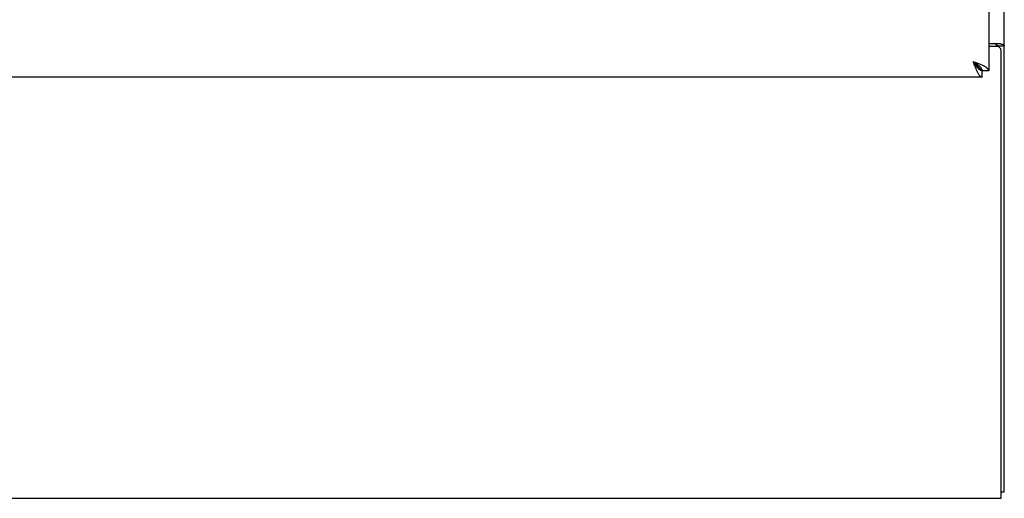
# Model space of a CAD drawing. Header units: inches. Extents: x 0 to 235, y 0 to 152.
# Tile 23 of 93: x 85 to 100, y 39 to 47. Entities that reach past the tile are written whole.
import ezdxf

# ---------------------------------------------------------------- set-up
doc = ezdxf.new("R2010")
doc.units = ezdxf.units.IN
doc.header["$LTSCALE"] = 12.916347
doc.header["$MEASUREMENT"] = 0
doc.layers.get('0').update_dxf_attribs({"linetype": 'CONTINUOUS'})

msp = doc.modelspace()

# ---------------------------------------------------------------- linework, layer by layer
at = {"color": 3, "linetype": 'Continuous'}
for p, q in [((100.312, 39.29), (100.312, 111.082)), ((100.062, 108.332), (100.062, 46.04)), ((100.062, 46.478), (100.242, 46.478)), ((100.2, 46.426), (100.062, 46.426)), ((100.26, 39.186), (100.26, 46.366)), ((99.827, 46.152), (99.816, 46.182)), ((99.958, 45.936), (77.354, 45.936)), ((52.364, 39.186), (100.26, 39.186))]:
    msp.add_line(p, q, dxfattribs=at)
at = {"color": 7, "linetype": 'Continuous'}
for p, q in [((100.208, 46.437), (100.312, 46.437)), ((100.208, 46.437), (100.208, 46.425)), ((99.958, 46.04), (99.816, 46.182)), ((100.062, 46.04), (99.958, 46.04)), ((99.958, 45.936), (99.958, 46.04)), ((100.26, 39.29), (100.312, 39.29))]:
    msp.add_line(p, q, dxfattribs=at)
for points in [[(100.168, 46.478), (100.168, 46.476), (100.168, 46.474), (100.169, 46.472), (100.169, 46.471), (100.17, 46.469), (100.171, 46.467), (100.172, 46.466), (100.174, 46.464), (100.175, 46.463), (100.177, 46.461), (100.179, 46.46), (100.181, 46.459), (100.183, 46.457), (100.185, 46.456), (100.188, 46.455), (100.192, 46.453)], [(100.192, 46.453), (100.195, 46.451), (100.197, 46.45), (100.199, 46.449), (100.202, 46.447), (100.203, 46.446), (100.205, 46.445), (100.206, 46.443), (100.207, 46.442), (100.208, 46.44), (100.208, 46.439), (100.208, 46.437)], [(99.958, 46.04), (99.952, 46.04), (99.945, 46.041), (99.939, 46.043), (99.932, 46.045), (99.926, 46.049), (99.919, 46.052), (99.913, 46.057), (99.906, 46.062), (99.9, 46.068), (99.893, 46.074), (99.887, 46.081), (99.881, 46.089), (99.874, 46.097), (99.868, 46.105), (99.861, 46.114), (99.855, 46.123), (99.848, 46.132), (99.842, 46.142), (99.835, 46.152), (99.829, 46.162), (99.822, 46.172), (99.816, 46.182)], [(99.958, 46.04), (99.958, 46.046), (99.957, 46.053), (99.955, 46.059), (99.953, 46.065), (99.949, 46.072), (99.945, 46.078), (99.941, 46.085), (99.936, 46.091), (99.93, 46.098), (99.923, 46.104), (99.917, 46.111), (99.909, 46.117), (99.901, 46.124), (99.893, 46.13), (99.884, 46.137), (99.875, 46.143), (99.866, 46.15), (99.856, 46.156), (99.846, 46.163), (99.836, 46.169), (99.826, 46.176), (99.816, 46.182)]]:
    msp.add_lwpolyline(points, dxfattribs=at)
at = {"color": 3, "linetype": 'Continuous'}
for points in [[(100.242, 46.478), (100.244, 46.476), (100.247, 46.475), (100.25, 46.473), (100.253, 46.472), (100.257, 46.47), (100.26, 46.469), (100.264, 46.468), (100.269, 46.466), (100.273, 46.465), (100.277, 46.463), (100.281, 46.462), (100.285, 46.461), (100.288, 46.459), (100.292, 46.458), (100.295, 46.457), (100.298, 46.455), (100.3, 46.454), (100.303, 46.452), (100.305, 46.45), (100.307, 46.449), (100.309, 46.447), (100.31, 46.445), (100.311, 46.443), (100.312, 46.441), (100.312, 46.439), (100.312, 46.437)], [(99.968, 46.122), (99.956, 46.127), (99.943, 46.133), (99.93, 46.138), (99.917, 46.144), (99.903, 46.149), (99.889, 46.155), (99.875, 46.16), (99.86, 46.166), (99.845, 46.171), (99.816, 46.182)], [(99.876, 46.03), (99.871, 46.042), (99.865, 46.055), (99.86, 46.067), (99.854, 46.081), (99.849, 46.095), (99.843, 46.109), (99.838, 46.123), (99.832, 46.138), (99.827, 46.152)], [(100.062, 46.04), (100.062, 46.045), (100.06, 46.051), (100.058, 46.056), (100.055, 46.061), (100.051, 46.067), (100.046, 46.072), (100.041, 46.078), (100.034, 46.083), (100.027, 46.089), (100.019, 46.094), (100.01, 46.1), (100, 46.105), (99.99, 46.111), (99.979, 46.116), (99.968, 46.122)], [(99.958, 45.936), (99.953, 45.936), (99.947, 45.937), (99.942, 45.94), (99.936, 45.943), (99.931, 45.947), (99.925, 45.952), (99.92, 45.957), (99.914, 45.964), (99.909, 45.971), (99.903, 45.979), (99.898, 45.988), (99.893, 45.998), (99.887, 46.008), (99.882, 46.019), (99.876, 46.03)]]:
    msp.add_lwpolyline(points, dxfattribs=at)
msp.add_arc((100.2, 46.366), 0.06, 0, 90, dxfattribs=at)

doc.saveas('drawing.dxf')
